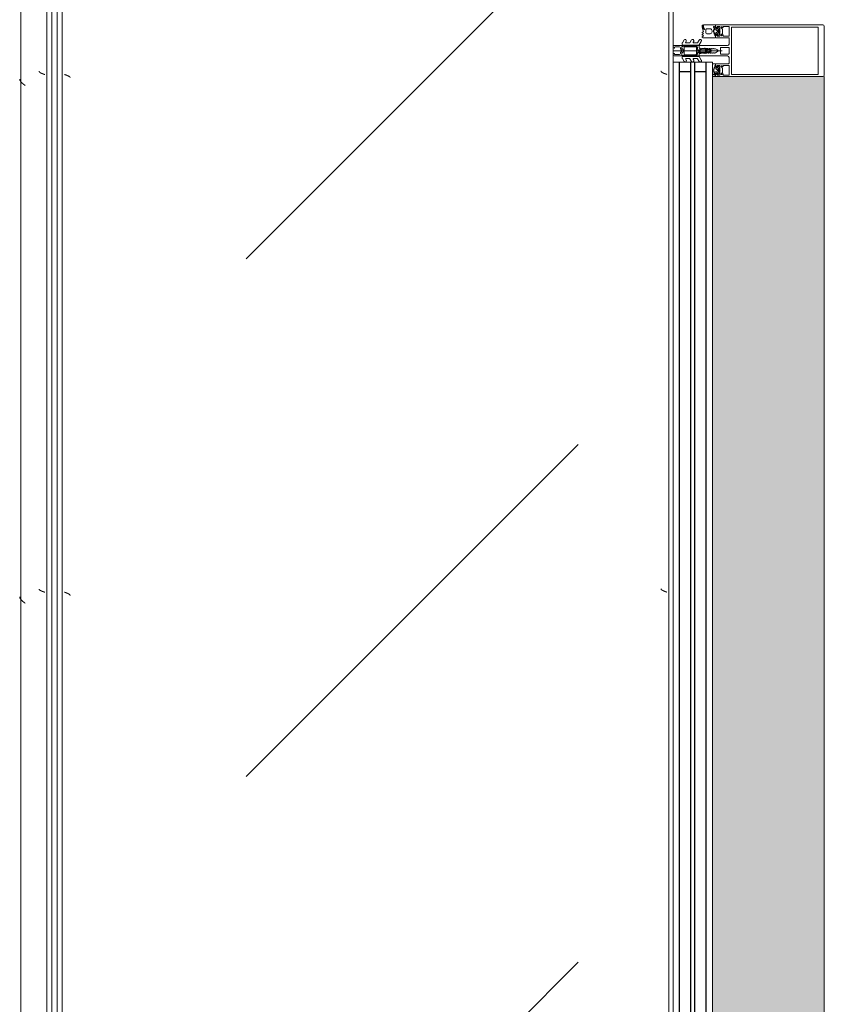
# Model space of a CAD drawing. Header units: millimetres. Extents: x -5460 to 47962, y 30005 to 103451.
# Tile 192 of 192: x 9296 to 10074, y 66485 to 67436. Entities that reach past the tile are written whole.
import ezdxf

# ---------------------------------------------------------------- set-up
doc = ezdxf.new("R2010")
doc.units = ezdxf.units.MM
for name, color, linetype, lineweight in [('A-DETL-GENF-OTLN', 7, 'Continuous', 9), ('A-GLAZ-CURT-OTLN', 7, 'Continuous', 9), ('A-GLAZ-CWMG-OTLN', 7, 'Continuous', 9), ('M-EQPM-____-OTLN', 7, 'Continuous', 9)]:
    doc.layers.add(name, color=color, linetype=linetype, lineweight=lineweight)

# ---------------------------------------------------------------- blocks, each defined once
blk = doc.blocks.new('FP_204-ВКК_01_К1_З_ЭОМ_кабель_')
at = {"layer": 'M-EQPM-____-OTLN', "color": 7, "true_color": 0xffffff}
for p, q in [((1239.1, 582.49), (1239.05, 582.49)), ((1239.15, 582.5), (1239.1, 582.49)), ((1239.19, 582.51), (1239.15, 582.5)), ((1239.24, 582.52), (1239.19, 582.51)), ((1239.29, 582.54), (1239.24, 582.52)), ((1239.34, 582.56), (1239.29, 582.54)), ((1239.38, 582.58), (1239.34, 582.56)), ((1239.43, 582.61), (1239.38, 582.58)), ((1239.48, 582.64), (1239.43, 582.61)), ((1239.53, 582.67), (1239.48, 582.64)), ((1239.57, 582.71), (1239.53, 582.67)), ((1239.62, 582.75), (1239.57, 582.71)), ((1239.67, 582.79), (1239.62, 582.75)), ((1239.72, 582.83), (1239.67, 582.79)), ((1239.76, 582.88), (1239.72, 582.83)), ((1239.81, 582.93), (1239.76, 582.88)), ((1239.86, 582.98), (1239.81, 582.93)), ((1239.91, 583.04), (1239.86, 582.98)), ((1239.95, 583.1), (1239.91, 583.04)), ((1240, 583.16), (1239.95, 583.1)), ((1240.06, 583.23), (1240.01, 583.17)), ((1240.1, 583.3), (1240.06, 583.23)), ((1240.15, 583.37), (1240.1, 583.3)), ((1240.2, 583.45), (1240.15, 583.37)), ((1240.25, 583.52), (1240.2, 583.45)), ((1240.3, 583.6), (1240.25, 583.52)), ((1240.35, 583.68), (1240.3, 583.6)), ((1240.4, 583.77), (1240.35, 583.68)), ((1240.44, 583.86), (1240.4, 583.77)), ((1240.49, 583.95), (1240.44, 583.86)), ((1240.54, 584.04), (1240.49, 583.95)), ((1240.59, 584.13), (1240.54, 584.04)), ((1240.64, 584.23), (1240.59, 584.13)), ((1240.69, 584.33), (1240.64, 584.23)), ((1240.74, 584.43), (1240.69, 584.33)), ((1240.78, 584.53), (1240.74, 584.43)), ((1240.83, 584.64), (1240.78, 584.53)), ((1240.88, 584.74), (1240.83, 584.64)), ((1240.93, 584.85), (1240.88, 584.74)), ((1240.98, 584.96), (1240.93, 584.85)), ((1241.03, 585.08), (1240.98, 584.96)), ((1241.08, 585.19), (1241.03, 585.08)), ((1241.12, 585.31), (1241.08, 585.19)), ((1241.17, 585.43), (1241.12, 585.31)), ((1241.22, 585.54), (1241.17, 585.43)), ((1241.27, 585.67), (1241.22, 585.54)), ((1241.32, 585.79), (1241.27, 585.67)), ((1241.37, 585.91), (1241.32, 585.79)), ((1241.42, 586.03), (1241.37, 585.91)), ((1241.46, 586.16), (1241.42, 586.03)), ((1241.51, 586.29), (1241.46, 586.16)), ((1241.56, 586.42), (1241.51, 586.29)), ((1241.61, 586.54), (1241.56, 586.42)), ((1241.66, 586.67), (1241.61, 586.54)), ((1241.71, 586.8), (1241.66, 586.67)), ((1241.76, 586.94), (1241.71, 586.8)), ((1241.8, 587.07), (1241.76, 586.94)), ((1241.85, 587.2), (1241.8, 587.07)), ((1241.9, 587.33), (1241.85, 587.2)), ((1241.95, 587.47), (1241.9, 587.33)), ((1242, 587.6), (1241.95, 587.47)), ((1242.05, 587.73), (1242, 587.6)), ((1242.1, 587.87), (1242.05, 587.73)), ((1242.14, 588), (1242.1, 587.87)), ((1739.1, 582.49), (1739.05, 582.49)), ((1739.15, 582.5), (1739.1, 582.49)), ((1739.19, 582.51), (1739.15, 582.5)), ((1739.24, 582.52), (1739.19, 582.51)), ((1739.29, 582.54), (1739.24, 582.52)), ((1739.34, 582.56), (1739.29, 582.54)), ((1739.38, 582.58), (1739.34, 582.56)), ((1739.43, 582.61), (1739.38, 582.58)), ((1739.48, 582.64), (1739.43, 582.61)), ((1739.53, 582.67), (1739.48, 582.64)), ((1739.57, 582.71), (1739.53, 582.67)), ((1739.62, 582.75), (1739.57, 582.71)), ((1739.67, 582.79), (1739.62, 582.75)), ((1739.72, 582.83), (1739.67, 582.79)), ((1739.76, 582.88), (1739.72, 582.83)), ((1739.81, 582.93), (1739.76, 582.88)), ((1739.86, 582.98), (1739.81, 582.93)), ((1739.91, 583.04), (1739.86, 582.98)), ((1739.95, 583.1), (1739.91, 583.04)), ((1740, 583.16), (1739.95, 583.1)), ((1740.06, 583.23), (1740.01, 583.17)), ((1740.1, 583.3), (1740.06, 583.23)), ((1740.15, 583.37), (1740.1, 583.3)), ((1740.2, 583.45), (1740.15, 583.37)), ((1740.25, 583.52), (1740.2, 583.45)), ((1740.3, 583.6), (1740.25, 583.52)), ((1740.35, 583.68), (1740.3, 583.6)), ((1740.4, 583.77), (1740.35, 583.68)), ((1740.44, 583.86), (1740.4, 583.77)), ((1740.49, 583.95), (1740.44, 583.86)), ((1740.54, 584.04), (1740.49, 583.95)), ((1740.59, 584.13), (1740.54, 584.04)), ((1740.64, 584.23), (1740.59, 584.13)), ((1740.69, 584.33), (1740.64, 584.23)), ((1740.74, 584.43), (1740.69, 584.33)), ((1740.78, 584.53), (1740.74, 584.43)), ((1740.83, 584.64), (1740.78, 584.53)), ((1740.88, 584.74), (1740.83, 584.64)), ((1740.93, 584.85), (1740.88, 584.74)), ((1740.98, 584.96), (1740.93, 584.85)), ((1741.03, 585.08), (1740.98, 584.96)), ((1741.08, 585.19), (1741.03, 585.08)), ((1741.12, 585.31), (1741.08, 585.19)), ((1741.17, 585.43), (1741.12, 585.31)), ((1741.22, 585.54), (1741.17, 585.43)), ((1741.27, 585.67), (1741.22, 585.54)), ((1741.32, 585.79), (1741.27, 585.67)), ((1741.37, 585.91), (1741.32, 585.79)), ((1741.42, 586.03), (1741.37, 585.91)), ((1741.46, 586.16), (1741.42, 586.03)), ((1741.51, 586.29), (1741.46, 586.16)), ((1741.56, 586.42), (1741.51, 586.29)), ((1741.61, 586.54), (1741.56, 586.42)), ((1741.66, 586.67), (1741.61, 586.54)), ((1741.71, 586.8), (1741.66, 586.67)), ((1741.76, 586.94), (1741.71, 586.8)), ((1741.8, 587.07), (1741.76, 586.94)), ((1741.85, 587.2), (1741.8, 587.07)), ((1741.9, 587.33), (1741.85, 587.2)), ((1741.95, 587.47), (1741.9, 587.33)), ((1742, 587.6), (1741.95, 587.47)), ((1742.05, 587.73), (1742, 587.6)), ((1742.1, 587.87), (1742.05, 587.73)), ((1742.14, 588), (1742.1, 587.87))]:
    blk.add_line(p, q, dxfattribs=at)
blk = doc.blocks.new('FP_205-ВКК_01_К1_З_ЭОМ_кабель_')
at = {"layer": 'M-EQPM-____-OTLN', "color": 7, "true_color": 0xffffff}
for p, q in [((1243.48, 9.54), (1243.43, 9.43)), ((1243.53, 9.65), (1243.48, 9.54)), ((1243.58, 9.75), (1243.53, 9.65)), ((1243.63, 9.86), (1243.58, 9.75)), ((1243.68, 9.96), (1243.63, 9.86)), ((1243.73, 10.06), (1243.68, 9.96)), ((1243.78, 10.16), (1243.73, 10.06)), ((1243.83, 10.25), (1243.78, 10.16)), ((1243.88, 10.34), (1243.83, 10.25)), ((1243.93, 10.43), (1243.88, 10.34)), ((1243.97, 10.52), (1243.93, 10.43)), ((1244.02, 10.6), (1243.97, 10.52)), ((1244.07, 10.69), (1244.02, 10.6)), ((1244.12, 10.76), (1244.07, 10.69)), ((1244.17, 10.84), (1244.12, 10.76)), ((1244.22, 10.91), (1244.17, 10.84)), ((1244.27, 10.99), (1244.22, 10.91)), ((1244.32, 11.05), (1244.27, 10.99)), ((1244.37, 11.12), (1244.32, 11.05)), ((1244.42, 11.18), (1244.37, 11.12)), ((1244.47, 11.24), (1244.42, 11.18)), ((1244.51, 11.3), (1244.47, 11.24)), ((1244.56, 11.35), (1244.51, 11.3)), ((1244.61, 11.4), (1244.56, 11.35)), ((1244.66, 11.45), (1244.61, 11.4)), ((1244.71, 11.49), (1244.66, 11.45)), ((1244.76, 11.53), (1244.71, 11.49)), ((1244.81, 11.57), (1244.76, 11.53)), ((1244.86, 11.61), (1244.81, 11.57)), ((1244.91, 11.64), (1244.86, 11.61)), ((1244.96, 11.66), (1244.91, 11.64)), ((1245.01, 11.69), (1244.96, 11.66)), ((1245.05, 11.71), (1245.01, 11.69)), ((1245.1, 11.73), (1245.05, 11.71)), ((1245.15, 11.74), (1245.1, 11.73)), ((1245.2, 11.76), (1245.15, 11.74)), ((1245.25, 11.76), (1245.2, 11.76)), ((1245.3, 11.77), (1245.25, 11.76)), ((1743.48, 9.54), (1743.43, 9.43)), ((1743.53, 9.65), (1743.48, 9.54)), ((1743.58, 9.75), (1743.53, 9.65)), ((1743.63, 9.86), (1743.58, 9.75)), ((1743.68, 9.96), (1743.63, 9.86)), ((1743.73, 10.06), (1743.68, 9.96)), ((1743.78, 10.16), (1743.73, 10.06)), ((1743.83, 10.25), (1743.78, 10.16)), ((1743.88, 10.34), (1743.83, 10.25)), ((1743.93, 10.43), (1743.88, 10.34)), ((1743.97, 10.52), (1743.93, 10.43)), ((1744.02, 10.6), (1743.97, 10.52)), ((1744.07, 10.69), (1744.02, 10.6)), ((1744.12, 10.76), (1744.07, 10.69)), ((1744.17, 10.84), (1744.12, 10.76)), ((1744.22, 10.91), (1744.17, 10.84)), ((1744.27, 10.99), (1744.22, 10.91)), ((1744.32, 11.05), (1744.27, 10.99)), ((1744.37, 11.12), (1744.32, 11.05)), ((1744.42, 11.18), (1744.37, 11.12)), ((1744.47, 11.24), (1744.42, 11.18)), ((1744.51, 11.3), (1744.47, 11.24)), ((1744.56, 11.35), (1744.51, 11.3)), ((1744.61, 11.4), (1744.56, 11.35)), ((1744.66, 11.45), (1744.61, 11.4)), ((1744.71, 11.49), (1744.66, 11.45)), ((1744.76, 11.53), (1744.71, 11.49)), ((1744.81, 11.57), (1744.76, 11.53)), ((1744.86, 11.61), (1744.81, 11.57)), ((1744.91, 11.64), (1744.86, 11.61)), ((1744.96, 11.66), (1744.91, 11.64)), ((1745.01, 11.69), (1744.96, 11.66)), ((1745.05, 11.71), (1745.01, 11.69)), ((1745.1, 11.73), (1745.05, 11.71)), ((1745.15, 11.74), (1745.1, 11.73)), ((1745.2, 11.76), (1745.15, 11.74)), ((1745.25, 11.76), (1745.2, 11.76)), ((1745.3, 11.77), (1745.25, 11.76)), ((1242.26, 6.39), (1242.21, 6.26)), ((1242.31, 6.53), (1242.26, 6.39)), ((1242.35, 6.66), (1242.31, 6.53)), ((1242.4, 6.8), (1242.35, 6.66)), ((1242.45, 6.93), (1242.4, 6.8)), ((1242.5, 7.07), (1242.45, 6.93)), ((1242.55, 7.2), (1242.5, 7.07)), ((1242.6, 7.33), (1242.55, 7.2)), ((1242.65, 7.46), (1242.6, 7.33)), ((1242.7, 7.6), (1242.65, 7.46)), ((1242.75, 7.73), (1242.7, 7.6)), ((1242.8, 7.86), (1242.75, 7.73)), ((1242.85, 7.99), (1242.8, 7.86)), ((1242.89, 8.11), (1242.85, 7.99)), ((1242.94, 8.24), (1242.89, 8.11)), ((1242.99, 8.37), (1242.94, 8.24)), ((1243.04, 8.49), (1242.99, 8.37)), ((1243.09, 8.61), (1243.04, 8.49)), ((1243.14, 8.74), (1243.09, 8.61)), ((1243.19, 8.86), (1243.14, 8.74)), ((1243.24, 8.97), (1243.19, 8.86)), ((1243.29, 9.09), (1243.24, 8.97)), ((1243.34, 9.21), (1243.29, 9.09)), ((1243.39, 9.32), (1243.34, 9.21)), ((1243.43, 9.43), (1243.39, 9.32)), ((1742.26, 6.39), (1742.21, 6.26)), ((1742.31, 6.53), (1742.26, 6.39)), ((1742.35, 6.66), (1742.31, 6.53)), ((1742.4, 6.8), (1742.35, 6.66)), ((1742.45, 6.93), (1742.4, 6.8)), ((1742.5, 7.07), (1742.45, 6.93)), ((1742.55, 7.2), (1742.5, 7.07)), ((1742.6, 7.33), (1742.55, 7.2)), ((1742.65, 7.46), (1742.6, 7.33)), ((1742.7, 7.6), (1742.65, 7.46)), ((1742.75, 7.73), (1742.7, 7.6)), ((1742.8, 7.86), (1742.75, 7.73)), ((1742.85, 7.99), (1742.8, 7.86)), ((1742.89, 8.11), (1742.85, 7.99)), ((1742.94, 8.24), (1742.89, 8.11)), ((1742.99, 8.37), (1742.94, 8.24)), ((1743.04, 8.49), (1742.99, 8.37)), ((1743.09, 8.61), (1743.04, 8.49)), ((1743.14, 8.74), (1743.09, 8.61)), ((1743.19, 8.86), (1743.14, 8.74)), ((1743.24, 8.97), (1743.19, 8.86)), ((1743.29, 9.09), (1743.24, 8.97)), ((1743.34, 9.21), (1743.29, 9.09)), ((1743.39, 9.32), (1743.34, 9.21)), ((1743.43, 9.43), (1743.39, 9.32))]:
    blk.add_line(p, q, dxfattribs=at)
blk = doc.blocks.new('ПР_Низ пояс - Тип 1-V203-ВКК_01_К1_З_ЭОМ_кабель_')
at = {"layer": 'M-EQPM-____-OTLN', "true_color": 0xffffff}
h = blk.add_hatch(dxfattribs=at)
h.set_pattern_fill('FP_75', style=0, pattern_type=2)
h.set_pattern_definition([(135, (-64260, 6950), (-1000, 1e-13), [50, -1364.214]), (135, (-63760, 6950), (-1000, 1e-13), [50, -1364.214]), (135, (-63760, 7450), (-1000, 1e-13), [50, -1364.214]), (135, (-64474.64, 7664.64), (-1000, 1e-13), [403.55, -1010.664]), (135, (-63974.64, 7664.64), (-1000, 1e-13), [403.55, -1010.664]), (135, (-64474.64, 7164.64), (-1000, 1e-13), [403.55, -1010.664]), (135, (-63974.64, 7164.64), (-1000, 1e-13), [453.55, -960.664])])
h.paths.add_polyline_path([(800, 6.26), (2400, 6.26), (2400, 588), (800, 588), (800, 381.78)])
at = {"layer": 'M-EQPM-____-OTLN', "color": 253, "true_color": 0xaaaaaa}
for p, q in [((800, 595), (2400, 595)), ((800, 590), (2400, 590)), ((800, 4.26), (2400, 4.26)), ((800, 0), (2400, 0))]:
    blk.add_line(p, q, dxfattribs=at)
for name in ['FP_204-ВКК_01_К1_З_ЭОМ_кабель_', 'FP_205-ВКК_01_К1_З_ЭОМ_кабель_']:
    blk.add_blockref(name, (0, 0), dxfattribs=at)
blk = doc.blocks.new('FP_207-ВКК_01_К1_З_ЭОМ_кабель_')
at = {"layer": 'M-EQPM-____-OTLN', "color": 7, "true_color": 0xffffff}
for p, q in [((442.63, 608.6), (442.58, 608.47)), ((442.68, 608.73), (442.63, 608.6)), ((442.73, 608.86), (442.68, 608.73)), ((442.78, 608.98), (442.73, 608.86)), ((442.83, 609.11), (442.78, 608.98)), ((442.88, 609.23), (442.83, 609.11)), ((442.93, 609.36), (442.88, 609.23)), ((442.98, 609.48), (442.93, 609.36)), ((443.02, 609.6), (442.98, 609.48)), ((443.07, 609.72), (443.02, 609.6)), ((443.12, 609.83), (443.07, 609.72)), ((443.17, 609.95), (443.12, 609.83)), ((443.22, 610.06), (443.17, 609.95)), ((443.27, 610.18), (443.22, 610.06)), ((443.32, 610.28), (443.27, 610.18)), ((443.37, 610.39), (443.32, 610.28)), ((443.42, 610.5), (443.37, 610.39)), ((443.47, 610.6), (443.42, 610.5)), ((443.52, 610.7), (443.47, 610.6)), ((443.56, 610.8), (443.52, 610.7)), ((443.61, 610.9), (443.56, 610.8)), ((443.66, 610.99), (443.61, 610.9)), ((443.71, 611.09), (443.66, 610.99)), ((443.76, 611.18), (443.71, 611.09)), ((443.81, 611.26), (443.76, 611.18)), ((443.86, 611.35), (443.81, 611.26)), ((443.91, 611.43), (443.86, 611.35)), ((443.96, 611.51), (443.91, 611.43)), ((444.01, 611.58), (443.96, 611.51)), ((444.06, 611.66), (444.01, 611.58)), ((444.1, 611.73), (444.06, 611.66)), ((444.15, 611.8), (444.1, 611.73)), ((444.2, 611.86), (444.15, 611.8)), ((444.25, 611.93), (444.2, 611.86)), ((444.3, 611.98), (444.25, 611.93)), ((444.35, 612.04), (444.3, 611.98)), ((444.4, 612.09), (444.35, 612.04)), ((444.45, 612.14), (444.4, 612.09)), ((444.5, 612.19), (444.45, 612.14)), ((444.55, 612.24), (444.5, 612.19)), ((444.6, 612.28), (444.55, 612.24)), ((444.64, 612.31), (444.6, 612.28)), ((444.69, 612.35), (444.64, 612.31)), ((444.74, 612.38), (444.69, 612.35)), ((444.79, 612.41), (444.74, 612.38)), ((444.84, 612.43), (444.79, 612.41)), ((444.89, 612.45), (444.84, 612.43)), ((444.94, 612.47), (444.89, 612.45)), ((444.99, 612.49), (444.94, 612.47)), ((445.04, 612.5), (444.99, 612.49)), ((445.09, 612.51), (445.04, 612.5)), ((445.14, 612.51), (445.09, 612.51)), ((942.63, 608.6), (942.58, 608.47)), ((942.68, 608.73), (942.63, 608.6)), ((942.73, 608.86), (942.68, 608.73)), ((942.78, 608.98), (942.73, 608.86)), ((942.83, 609.11), (942.78, 608.98)), ((942.88, 609.23), (942.83, 609.11)), ((942.93, 609.36), (942.88, 609.23)), ((942.98, 609.48), (942.93, 609.36)), ((943.02, 609.6), (942.98, 609.48)), ((943.07, 609.72), (943.02, 609.6)), ((943.12, 609.83), (943.07, 609.72)), ((943.17, 609.95), (943.12, 609.83)), ((943.22, 610.06), (943.17, 609.95)), ((943.27, 610.18), (943.22, 610.06)), ((943.32, 610.28), (943.27, 610.18)), ((943.37, 610.39), (943.32, 610.28)), ((943.42, 610.5), (943.37, 610.39)), ((943.47, 610.6), (943.42, 610.5)), ((943.52, 610.7), (943.47, 610.6)), ((943.56, 610.8), (943.52, 610.7)), ((943.61, 610.9), (943.56, 610.8)), ((943.66, 610.99), (943.61, 610.9)), ((943.71, 611.09), (943.66, 610.99)), ((943.76, 611.18), (943.71, 611.09)), ((943.81, 611.26), (943.76, 611.18)), ((943.86, 611.35), (943.81, 611.26)), ((943.91, 611.43), (943.86, 611.35)), ((943.96, 611.51), (943.91, 611.43)), ((944.01, 611.58), (943.96, 611.51)), ((944.06, 611.66), (944.01, 611.58)), ((944.1, 611.73), (944.06, 611.66)), ((944.15, 611.8), (944.1, 611.73)), ((944.2, 611.86), (944.15, 611.8)), ((944.25, 611.93), (944.2, 611.86)), ((944.3, 611.98), (944.25, 611.93)), ((944.35, 612.04), (944.3, 611.98)), ((944.4, 612.09), (944.35, 612.04)), ((944.45, 612.14), (944.4, 612.09)), ((944.5, 612.19), (944.45, 612.14)), ((944.55, 612.24), (944.5, 612.19)), ((944.6, 612.28), (944.55, 612.24)), ((944.64, 612.31), (944.6, 612.28)), ((944.69, 612.35), (944.64, 612.31)), ((944.74, 612.38), (944.69, 612.35)), ((944.79, 612.41), (944.74, 612.38)), ((944.84, 612.43), (944.79, 612.41)), ((944.89, 612.45), (944.84, 612.43)), ((944.94, 612.47), (944.89, 612.45)), ((944.99, 612.49), (944.94, 612.47)), ((945.04, 612.5), (944.99, 612.49)), ((945.09, 612.51), (945.04, 612.5)), ((945.14, 612.51), (945.09, 612.51)), ((442.09, 607.14), (442.04, 607)), ((442.14, 607.27), (442.09, 607.14)), ((442.19, 607.41), (442.14, 607.27)), ((442.24, 607.54), (442.19, 607.41)), ((442.29, 607.67), (442.24, 607.54)), ((442.34, 607.81), (442.29, 607.67)), ((442.39, 607.94), (442.34, 607.81)), ((442.44, 608.08), (442.39, 607.94)), ((442.48, 608.21), (442.44, 608.08)), ((442.53, 608.34), (442.48, 608.21)), ((442.58, 608.47), (442.53, 608.34)), ((942.09, 607.14), (942.04, 607)), ((942.14, 607.27), (942.09, 607.14)), ((942.19, 607.41), (942.14, 607.27)), ((942.24, 607.54), (942.19, 607.41)), ((942.29, 607.67), (942.24, 607.54)), ((942.34, 607.81), (942.29, 607.67)), ((942.39, 607.94), (942.34, 607.81)), ((942.44, 608.08), (942.39, 607.94)), ((942.48, 608.21), (942.44, 608.08)), ((942.53, 608.34), (942.48, 608.21)), ((942.58, 608.47), (942.53, 608.34))]:
    blk.add_line(p, q, dxfattribs=at)
blk = doc.blocks.new('FP_208-ВКК_01_К1_З_ЭОМ_кабель_')
at = {"layer": 'M-EQPM-____-OTLN', "color": 7, "true_color": 0xffffff}
for p, q in [((432.78, 627.61), (432.68, 627.49)), ((432.88, 627.73), (432.78, 627.61)), ((432.98, 627.85), (432.88, 627.73)), ((433.07, 627.96), (432.98, 627.85)), ((433.17, 628.08), (433.07, 627.96)), ((433.27, 628.19), (433.17, 628.08)), ((433.37, 628.31), (433.27, 628.19)), ((433.46, 628.42), (433.37, 628.31)), ((433.56, 628.53), (433.46, 628.42)), ((433.66, 628.64), (433.56, 628.53)), ((433.76, 628.75), (433.66, 628.64)), ((433.85, 628.85), (433.76, 628.75)), ((433.95, 628.95), (433.85, 628.85)), ((434.05, 629.06), (433.95, 628.95)), ((434.15, 629.16), (434.05, 629.06)), ((434.24, 629.26), (434.15, 629.16)), ((434.34, 629.35), (434.24, 629.26)), ((434.44, 629.45), (434.34, 629.35)), ((434.53, 629.54), (434.44, 629.45)), ((434.63, 629.63), (434.53, 629.54)), ((434.73, 629.72), (434.63, 629.63)), ((434.83, 629.81), (434.73, 629.72)), ((434.92, 629.89), (434.83, 629.81)), ((435.02, 629.97), (434.92, 629.89)), ((435.12, 630.05), (435.02, 629.97)), ((435.22, 630.13), (435.12, 630.05)), ((435.31, 630.2), (435.22, 630.13)), ((435.41, 630.27), (435.31, 630.2)), ((435.51, 630.34), (435.41, 630.27)), ((435.61, 630.41), (435.51, 630.34)), ((435.7, 630.47), (435.61, 630.41)), ((435.8, 630.54), (435.7, 630.47)), ((435.9, 630.59), (435.8, 630.54)), ((436, 630.65), (435.9, 630.59)), ((436.09, 630.7), (436, 630.65)), ((436.19, 630.75), (436.09, 630.7)), ((436.29, 630.8), (436.19, 630.75)), ((436.38, 630.85), (436.29, 630.8)), ((436.48, 630.89), (436.38, 630.85)), ((436.58, 630.93), (436.48, 630.89)), ((436.68, 630.96), (436.58, 630.93)), ((436.77, 631), (436.68, 630.96)), ((436.87, 631.03), (436.77, 631)), ((436.97, 631.06), (436.87, 631.03)), ((437.07, 631.08), (436.97, 631.06)), ((437.16, 631.1), (437.07, 631.08)), ((437.26, 631.12), (437.16, 631.1)), ((437.36, 631.14), (437.26, 631.12)), ((437.46, 631.15), (437.36, 631.14)), ((437.55, 631.16), (437.46, 631.15)), ((437.65, 631.16), (437.55, 631.16)), ((932.78, 627.61), (932.68, 627.49)), ((932.88, 627.73), (932.78, 627.61)), ((932.98, 627.85), (932.88, 627.73)), ((933.07, 627.96), (932.98, 627.85)), ((933.17, 628.08), (933.07, 627.96)), ((933.27, 628.19), (933.17, 628.08)), ((933.37, 628.31), (933.27, 628.19)), ((933.46, 628.42), (933.37, 628.31)), ((933.56, 628.53), (933.46, 628.42)), ((933.66, 628.64), (933.56, 628.53)), ((933.76, 628.75), (933.66, 628.64)), ((933.85, 628.85), (933.76, 628.75)), ((933.95, 628.95), (933.85, 628.85)), ((934.05, 629.06), (933.95, 628.95)), ((934.15, 629.16), (934.05, 629.06)), ((934.24, 629.26), (934.15, 629.16)), ((934.34, 629.35), (934.24, 629.26)), ((934.44, 629.45), (934.34, 629.35)), ((934.53, 629.54), (934.44, 629.45)), ((934.63, 629.63), (934.53, 629.54)), ((934.73, 629.72), (934.63, 629.63)), ((934.83, 629.81), (934.73, 629.72)), ((934.92, 629.89), (934.83, 629.81)), ((935.02, 629.97), (934.92, 629.89)), ((935.12, 630.05), (935.02, 629.97)), ((935.22, 630.13), (935.12, 630.05)), ((935.31, 630.2), (935.22, 630.13)), ((935.41, 630.27), (935.31, 630.2)), ((935.51, 630.34), (935.41, 630.27)), ((935.61, 630.41), (935.51, 630.34)), ((935.7, 630.47), (935.61, 630.41)), ((935.8, 630.54), (935.7, 630.47)), ((935.9, 630.59), (935.8, 630.54)), ((936, 630.65), (935.9, 630.59)), ((936.09, 630.7), (936, 630.65)), ((936.19, 630.75), (936.09, 630.7)), ((936.29, 630.8), (936.19, 630.75)), ((936.38, 630.85), (936.29, 630.8)), ((936.48, 630.89), (936.38, 630.85)), ((936.58, 630.93), (936.48, 630.89)), ((936.68, 630.96), (936.58, 630.93)), ((936.77, 631), (936.68, 630.96)), ((936.87, 631.03), (936.77, 631)), ((936.97, 631.06), (936.87, 631.03)), ((937.07, 631.08), (936.97, 631.06)), ((937.16, 631.1), (937.07, 631.08)), ((937.26, 631.12), (937.16, 631.1)), ((937.36, 631.14), (937.26, 631.12)), ((937.46, 631.15), (937.36, 631.14)), ((937.55, 631.16), (937.46, 631.15)), ((937.65, 631.16), (937.55, 631.16)), ((431.61, 626.13), (431.52, 626)), ((431.71, 626.25), (431.61, 626.13)), ((431.81, 626.38), (431.71, 626.25)), ((431.91, 626.5), (431.81, 626.38)), ((432, 626.63), (431.91, 626.5)), ((432.1, 626.75), (432, 626.63)), ((432.2, 626.88), (432.1, 626.75)), ((432.3, 627), (432.2, 626.88)), ((432.39, 627.13), (432.3, 627)), ((432.49, 627.25), (432.39, 627.13)), ((432.59, 627.37), (432.49, 627.25)), ((432.68, 627.49), (432.59, 627.37)), ((931.61, 626.13), (931.52, 626)), ((931.71, 626.25), (931.61, 626.13)), ((931.81, 626.38), (931.71, 626.25)), ((931.91, 626.5), (931.81, 626.38)), ((932, 626.63), (931.91, 626.5)), ((932.1, 626.75), (932, 626.63)), ((932.2, 626.88), (932.1, 626.75)), ((932.3, 627), (932.2, 626.88)), ((932.39, 627.13), (932.3, 627)), ((932.49, 627.25), (932.39, 627.13)), ((932.59, 627.37), (932.49, 627.25)), ((932.68, 627.49), (932.59, 627.37))]:
    blk.add_line(p, q, dxfattribs=at)
blk = doc.blocks.new('ПР_Перед пояса - Тип 1-V206-ВКК_01_К1_З_ЭОМ_кабель_')
at = {"layer": 'M-EQPM-____-OTLN', "color": 253, "true_color": 0xaaaaaa}
for p, q in [((0, 630), (1600, 630)), ((0, 605), (1600, 605)), ((0, 600), (1600, 600))]:
    blk.add_line(p, q, dxfattribs=at)
for name in ['FP_208-ВКК_01_К1_З_ЭОМ_кабель_', 'FP_207-ВКК_01_К1_З_ЭОМ_кабель_']:
    blk.add_blockref(name, (0, 0), dxfattribs=at)
blk = doc.blocks.new('АРФ_Витраж_Остекление - SI_38mm_TripGlz_1 этаж-6916327-ВКК_01_К1_З_ЭОМ_кабель_')
at = {"layer": 'A-GLAZ-CURT-OTLN', "color": 253, "true_color": 0xaaaaaa}
for p, q in [((954, -38), (954, 0)), ((-954, -38), (954, -38))]:
    blk.add_line(p, q, dxfattribs=at)
at = {"layer": 'A-GLAZ-CURT-OTLN', "color": 253, "lineweight": 25, "true_color": 0xaaaaaa}
for p, q in [((-954, -6), (954, -6)), ((945, -6), (945, -17)), ((-954, -17), (954, -17)), ((-954, -21), (954, -21)), ((945, -21), (945, -32)), ((-954, -32), (954, -32))]:
    blk.add_line(p, q, dxfattribs=at)
blk = doc.blocks.new('Rectangular Mullion - FWS-50-HI_Mull_CovCap-20mm_Mull-105mm-3567254-ВКК_01_К1_З_ЭОМ_кабель_')
at = {"layer": 'A-GLAZ-CWMG-OTLN', "true_color": 0xeaeaea}
blk.add_hatch(color=254, dxfattribs=at).paths.add_polyline_path([(8006.3, 71020), (8096, 71020), (8096, 72900), (7988, 72900), (7988, 71020)])
at = {"layer": 'A-GLAZ-CWMG-OTLN', "color": 253, "true_color": 0xaaaaaa}
blk.add_line((8096, 71020), (8096, 72900), dxfattribs=at)
blk = doc.blocks.new('Rectangular Mullion - HI_CovCap-20mm_Mull-105mm-1992716-ВКК_01_К1_З_ЭОМ_кабель_')
at = {"layer": 'A-DETL-GENF-OTLN', "color": 253, "true_color": 0xaaaaaa}
for p, q in [((-25, 144.5), (-25, 130.68)), ((23.5, 146), (-23.5, 146)), ((25, 130.68), (25, 144.5)), ((-25, 136), (-25, 59.4)), ((-22.9, 135.44), (-22.9, 59.4)), ((22.9, 136), (22.9, 59.4)), ((25, 136), (25, 59.4)), ((-20.47, 47.7), (-17.13, 47.7)), ((-12.6, 53.5), (-12.6, 41.4)), ((-5, 25.5), (-5, 52.5)), ((-3.2, 46.1), (-3.2, 53.5)), ((-2.7, 54), (2.7, 54)), ((3.2, 53.5), (3.2, 46.1)), ((5, 52.5), (5, 25.5)), ((12.6, 41.4), (12.6, 53.5)), ((17.13, 47.7), (20.47, 47.7)), ((-22.3, 40.8), (-22.9, 40.8)), ((-22.9, 40.2), (-21.62, 40.2)), ((-21.76, 44.51), (-22.58, 43.54)), ((-22.27, 39.59), (-22.55, 39.1)), ((-22.24, 46.35), (-21.18, 47.41)), ((-21.2, 42.9), (-21.2, 41.7)), ((-21.07, 39.62), (-21.08, 39.77)), ((-19.5, 43.4), (-20.7, 43.4)), ((-20.7, 41.2), (-20.42, 41.2)), ((-20.48, 39.51), (-20.66, 39.4)), ((-20.16, 41.35), (-19.24, 42.95)), ((-19.97, 39.2), (-20.02, 39.33)), ((-17.65, 44), (-19.95, 44)), ((-19.33, 39.22), (-19.48, 39.08)), ((-18.77, 39.04), (-18.85, 39.17)), ((-18.36, 42.95), (-17.44, 41.35)), ((-18.16, 39.23), (-18.26, 39.06)), ((-16.9, 43.4), (-18.1, 43.4)), ((-17.56, 39.21), (-17.67, 39.31)), ((-17.18, 41.2), (-16.9, 41.2)), ((-17.02, 39.56), (-17.07, 39.36)), ((-16.46, 39.68), (-16.59, 39.75)), ((-16.42, 47.41), (-15.36, 46.35)), ((-16.4, 41.7), (-16.4, 42.9)), ((-15.02, 43.54), (-15.84, 44.51)), ((-14.64, 40.8), (-15.29, 40.8)), ((2.7, 45.6), (-2.7, 45.6)), ((0, 47.27), (0, 0)), ((14.64, 40.8), (15.29, 40.8)), ((15.02, 43.54), (15.84, 44.51)), ((15.36, 46.35), (16.42, 47.41)), ((16.4, 41.7), (16.4, 42.9)), ((16.46, 39.68), (16.59, 39.75)), ((16.9, 43.4), (18.1, 43.4)), ((17.18, 41.2), (16.9, 41.2)), ((17.02, 39.56), (17.07, 39.36)), ((18.36, 42.95), (17.44, 41.35)), ((17.56, 39.21), (17.67, 39.31)), ((17.65, 44), (19.95, 44)), ((18.16, 39.23), (18.26, 39.06)), ((18.77, 39.04), (18.85, 39.17)), ((20.16, 41.35), (19.24, 42.95)), ((19.33, 39.22), (19.48, 39.08)), ((19.5, 43.4), (20.7, 43.4)), ((19.97, 39.2), (20.02, 39.33)), ((20.7, 41.2), (20.42, 41.2)), ((20.48, 39.51), (20.66, 39.4)), ((21.07, 39.62), (21.08, 39.77)), ((21.18, 47.41), (22.24, 46.35)), ((21.2, 42.9), (21.2, 41.7)), ((22.9, 40.2), (21.62, 40.2)), ((21.76, 44.51), (22.58, 43.54)), ((22.27, 39.59), (22.55, 39.1)), ((22.3, 40.8), (22.9, 40.8)), ((-2.24, 31), (-2.45, 30.87)), ((-2.45, 30.53), (-2.25, 30.41)), ((-1.89, 34.49), (-2.1, 32.75)), ((-0.87, 36.5), (-1.7, 35.06)), ((-1.33, 33.68), (-1.33, 33.78)), ((-1.25, 31.1), (0.74, 31.1)), ((-1.12, 34.47), (-0.43, 35.65)), ((-0.6, 32.5), (-0.6, 32.42)), ((0.84, 33), (-0.1, 33)), ((0.43, 35.65), (1.12, 34.47)), ((0.6, 32.3), (0.93, 32.3)), ((1.02, 31.78), (0.74, 32.06)), ((1.7, 35.06), (0.87, 36.5)), ((1.33, 33.78), (1.33, 33.68)), ((2.1, 32.75), (1.89, 34.49)), ((2.45, 30.87), (2.24, 31)), ((2.25, 30.41), (2.45, 30.53)), ((14.04, 28.99), (13.55, 28.15)), ((15.24, 28.15), (14.75, 28.99)), ((16.25, 28.99), (15.76, 28.15)), ((16.4, 35.6), (16.4, 32.6)), ((17.44, 28.15), (16.96, 28.99)), ((17.4, 31.6), (20.2, 31.6)), ((18.43, 28.95), (17.96, 28.15)), ((19.2, 37.6), (18.4, 37.6)), ((23.1, 29.29), (20.89, 30.27)), ((21.2, 32.6), (21.2, 35.6)), ((24.8, 29.2), (23.51, 29.2)), ((23.55, 28.9), (24.16, 28.9)), ((-7.75, 23.52), (-10.33, 25.01)), ((-9.07, 27.17), (-5.65, 25.19)), ((-9.07, 19.88), (-8.25, 19.41)), ((-7.5, 19.84), (-7.5, 23.08)), ((-5.4, 9.3), (-5.4, 24.76)), ((-3.5, 25), (-4.5, 25)), ((-3.9, 22), (-3.9, 11)), ((-3.4, 22.5), (3.4, 22.5)), ((-3.3, 23.5), (-1.9, 23.5)), ((-1.7, 23.7), (-1.7, 24.9)), ((-1.4, 24.49), (-1.4, 23.99)), ((-1.1, 23.82), (-0.5, 24.17)), ((0.3, 26.2), (-1.09, 26.2)), ((0.43, 25), (0.2, 25)), ((0.34, 25.28), (0.58, 25.52)), ((0.5, 24.17), (1.42, 23.63)), ((1.92, 23.5), (3.3, 23.5)), ((4.5, 25), (3.5, 25)), ((3.9, 11), (3.9, 22)), ((4.3, 22.5), (4.3, 9.4)), ((5.4, 24.76), (5.4, 9.3)), ((5.65, 25.19), (9.07, 27.17)), ((7.5, 23.08), (7.5, 19.84)), ((10.33, 25.01), (7.75, 23.52)), ((8.25, 19.41), (9.07, 19.88)), ((24.56, 28), (23.89, 28)), ((24.76, 28.3), (24.76, 28.2)), ((-7.75, 16.23), (-10.41, 17.77)), ((-7.62, 8.87), (-10.41, 10.48)), ((-9.07, 12.6), (-8.25, 12.12)), ((-7.5, 12.55), (-7.5, 15.8)), ((3.4, 10.5), (-3.4, 10.5)), ((7.5, 15.8), (7.5, 12.55)), ((10.41, 10.48), (7.62, 8.87)), ((10.41, 17.77), (7.75, 16.23)), ((8.25, 12.12), (9.07, 12.6)), ((-5.9, 8.8), (-7.37, 8.8)), ((-5, 1), (-5, 6.7)), ((-2.71, 8.4), (-4.02, 8.4)), ((-3.7, 1.7), (-3.7, 6)), ((-2.7, 7), (-2.13, 7)), ((-1.7, 9), (-2, 8.69)), ((-1.42, 7.29), (-0.71, 8.01)), ((0.71, 8.01), (1.42, 7.29)), ((2, 8.69), (1.7, 9)), ((2.13, 7), (2.7, 7)), ((3.3, 8.4), (2.71, 8.4)), ((3.7, 6), (3.7, 1.7)), ((7.37, 8.8), (5.9, 8.8))]:
    blk.add_line(p, q, dxfattribs=at)
at = {"layer": 'A-DETL-GENF-OTLN', "color": 253, "true_color": 0xaaaaaa, "flags": 128}
for points in [[(22.9, 130.68), (22.9, 140.2), (-22.9, 140.2), (-22.9, 130.68)], [(-19.05, 45.1), (-23.5, 45.1), (-23.5, 42.4), (-22.3, 42.4), (-22.3, 41.8), (-23.1, 41), (-25, 41), (-25, 57.79), (-25, 61)], [(22.9, 61), (22.9, 57.79), (22.9, 56.3), (11.2, 56.3), (-11.2, 56.3), (-22.9, 56.3), (-22.9, 57.79), (-22.9, 61)], [(25, 61), (25, 57.79), (25, 41), (23.1, 41), (22.3, 41.8), (22.3, 42.4), (23.5, 42.4), (23.5, 45.1), (19.05, 45.1)], [(-19.05, 54), (-23.5, 54), (-23.5, 48.3), (-22.3, 48.3), (-22.3, 47.7), (-22.95, 47.05)], [(-14.65, 47.05), (-15.3, 47.7), (-15.3, 48.3), (-14.1, 48.3), (-14.1, 54), (-18.55, 54)], [(-6.5, 54), (-11.2, 54), (-12.1, 54)], [(12.1, 54), (11.2, 54), (6.5, 54)], [(18.55, 54), (14.1, 54), (14.1, 48.3), (15.3, 48.3), (15.3, 47.7), (14.65, 47.05)], [(22.95, 47.05), (22.3, 47.7), (22.3, 48.3), (23.5, 48.3), (23.5, 54), (19.05, 54)], [(-23.5, 40.8), (-25, 40.8), (-25, 38)], [(-22.5, 43.09), (-22, 42.8), (-22, 42.67)], [(-13.1, 40.9), (-14.4, 40.9), (-15.3, 41.8), (-15.3, 42.4), (-14.1, 42.4), (-14.1, 45.1), (-18.55, 45.1)], [(-16.05, 40.2), (-14.75, 40.1), (-16.02, 40.1), (-16.02, 39.94)], [(-15.6, 42.67), (-15.6, 42.8), (-15.1, 43.09)], [(-12.6, 38), (-12.6, 40.8), (-13.95, 40.8)], [(-0.87, 42.8), (-2, 40.84), (-2, 39.84), (-2.5, 39.55), (-2, 39.26), (-2, 38.04), (-2.5, 37.75), (-2, 37.46), (-2, 36.24), (-2.5, 35.95), (-2, 35.66), (-2, 34.44), (-2.5, 34.15), (-2, 33.86), (-2, 32.64), (-2.5, 32.35), (-2, 32.06), (-2, 30.84), (-2.5, 30.55), (-2, 30.26), (-2, 29.04), (-2.5, 28.75), (-2, 28.46), (-2, 27.24), (-2.5, 26.95), (-2.5, 26)], [(2.5, 26), (2, 26.29), (2, 27.51), (2.5, 27.8), (2, 28.09), (2, 29.31), (2.5, 29.6), (2, 29.89), (2, 31.11), (2.5, 31.4), (2, 31.69), (2, 32.91), (2.5, 33.2), (2, 33.49), (2, 34.71), (2.5, 35), (2, 35.29), (2, 36.51), (2.5, 36.8), (2, 37.09), (2, 38.31), (2.5, 38.6), (2, 38.89), (2, 40.84), (0.87, 42.8)], [(13.03, 28.15), (12.6, 28.9), (12.6, 40.8), (13.95, 40.8)], [(18.55, 45.1), (14.1, 45.1), (14.1, 42.4), (15.3, 42.4), (15.3, 41.8), (14.4, 40.9), (13.1, 40.9)], [(16.05, 40.2), (14.75, 40.1), (16.02, 40.1), (16.02, 39.94)], [(15.6, 42.67), (15.6, 42.8), (15.1, 43.09)], [(22.5, 43.09), (22, 42.8), (22, 42.67)], [(23.5, 40.8), (25, 40.8), (25, 29.4)], [(-0.35, 31.99), (0.1, 31.73), (-1.23, 31.6)], [(0.4, 31.8), (0.4, 31.9), (0.4, 32.1)], [(-3.41, 25), (-5, 25), (-5, 9.1)], [(-4.51, 8.95), (-4.3, 11), (-4.3, 22.5)], [(-1.55, 25.25), (-1.17, 25.64), (-0.2, 25.7), (-0.42, 25.6), (-1.25, 24.85)], [(-0.1, 25.3), (-0.1, 25.4), (0, 25.42)], [(5, 1), (5, 25), (3.41, 25)], [(-2.65, 1), (-2.65, 1.4), (-3.4, 1.4)], [(3.4, 1.4), (2.65, 1.4), (2.65, 1)]]:
    blk.add_lwpolyline(points, dxfattribs=at)
blk.add_lwpolyline([(0, 37), (0, 35.9)], close=True, dxfattribs=at)
at = {"layer": 'A-DETL-GENF-OTLN', "color": 253, "true_color": 0xaaaaaa}
for centre, radius, start, end in [((-23.5, 144.5), 1.5, 90, 180), ((23.5, 144.5), 1.5, 360, 90), ((-20.47, 46.7), 1, 90, 135), ((-18.8, 53.94), 0.256, 12.68038, 167.31962), ((-17.13, 46.7), 1, 45, 90), ((-12.1, 53.5), 0.5, 90, 180), ((-6.5, 52.5), 1.5, 360, 90), ((-2.7, 53.5), 0.5, 90, 180), ((2.7, 53.5), 0.5, 0, 90), ((6.5, 52.5), 1.5, 90, 180), ((12.1, 53.5), 0.5, 0, 90), ((17.13, 46.7), 1, 90, 135), ((18.8, 53.94), 0.256, 12.68038, 167.31962), ((20.47, 46.7), 1, 45, 90), ((-22.9, 39.55), 0.65, 90, 270), ((-23.2, 40.8), 0.3, 180, 0), ((-22.59, 46.7), 0.5, 135, 315), ((-22.9, 39.3), 0.4, 269.99999, 330.00626), ((-22.35, 43.35), 0.3, 140.01031, 239.99507), ((-22.3, 41.1), 0.3, 270.90521, 359.98148), ((-21.41, 39.09), 1, 90.82716, 149.99773), ((-18.96, 41.89), 3.14, 165.49788, 194.50212), ((-21.15, 44), 0.8, 22.61561, 140.00332), ((-21.62, 39.7), 0.5, 54.92212, 90), ((-21.42, 39.75), 0.339, 3.00251, 90.82171), ((-18.8, 43.71), 4.4, 234.92212, 305.84121), ((-20.7, 42.9), 0.5, 89.98992, 180.01008), ((-20.7, 41.7), 0.5, 179.98974, 270.01026), ((-20.8, 39.64), 0.272, 183.0147, 299.98901), ((-20.32, 39.23), 0.316, 18.00331, 119.99297), ((-20.42, 41.5), 0.3, 269.98791, 330.00644), ((-19.95, 44.5), 0.5, 202.62239, 269.99966), ((-19.69, 39.29), 0.3, 197.9991, 314.99946), ((-19.5, 43.1), 0.3, 329.99756, 90.00642), ((-19.11, 38.99), 0.316, 32.98956, 135.00901), ((-18.8, 45.04), 0.256, 12.68038, 167.31962), ((-18.52, 39.21), 0.3, 213.00146, 329.99975), ((-18.1, 43.1), 0.3, 89.99872, 209.99731), ((-17.88, 39.07), 0.316, 48.00262, 149.99741), ((-17.65, 44.5), 0.5, 269.99881, 337.37914), ((-17.36, 39.43), 0.3, 227.99716, 345.00452), ((-17.18, 41.5), 0.3, 209.995, 270.01065), ((-16.45, 44), 0.8, 40.00306, 157.37723), ((-16.73, 39.48), 0.3, 63.00317, 164.99853), ((-16.9, 42.9), 0.5, 0.00918, 89.99082), ((-16.9, 41.7), 0.5, 270.00904, 359.99096), ((-16.32, 39.94), 0.3, 243.00899, 359.98883), ((-16.05, 39.9), 0.3, 90, 125.84121), ((-18.64, 41.89), 3.14, 346.80247, 14.483), ((-15.29, 41.1), 0.3, 166.80247, 270), ((-15.01, 46.7), 0.5, 225, 45), ((-15.25, 43.35), 0.3, 299.99829, 40.01132), ((-14.83, 40.53), 0.33, 270.00002, 54.90994), ((-14.75, 40.6), 0.5, 269.99115, 352.82633), ((-13.95, 40.5), 0.3, 90.00299, 172.8115), ((-13.1, 41.4), 0.5, 270, 0), ((-2.7, 46.1), 0.5, 180, 270), ((0, 42.3), 1, 30, 150), ((2.7, 46.1), 0.5, 270, 0), ((13.1, 41.4), 0.5, 180, 270), ((13.95, 40.5), 0.3, 7.1885, 89.99701), ((14.75, 40.6), 0.5, 187.17367, 270.00885), ((14.83, 40.53), 0.33, 125.09006, 269.99998), ((15.01, 46.7), 0.5, 135, 315), ((15.25, 43.35), 0.3, 139.98868, 240.00171), ((15.29, 41.1), 0.3, 270, 13.19753), ((18.64, 41.89), 3.14, 165.517, 193.19753), ((16.45, 44), 0.8, 22.62277, 139.99694), ((16.32, 39.94), 0.3, 180.01117, 296.99101), ((16.05, 39.9), 0.3, 54.15879, 90), ((18.8, 43.71), 4.4, 234.15879, 305.07788), ((16.9, 42.9), 0.5, 90.00918, 179.99082), ((16.9, 41.7), 0.5, 180.00904, 269.99096), ((16.73, 39.48), 0.3, 15.00147, 116.99683), ((17.36, 39.43), 0.3, 194.99548, 312.00284), ((17.18, 41.5), 0.3, 269.98935, 330.005), ((17.65, 44.5), 0.5, 202.62086, 270.00119), ((17.88, 39.07), 0.316, 30.00259, 131.99738), ((18.1, 43.1), 0.3, 330.00269, 90.00128), ((18.52, 39.21), 0.3, 210.00025, 326.99854), ((18.8, 45.04), 0.256, 12.68038, 167.31962), ((19.11, 38.99), 0.316, 44.99099, 147.01044), ((19.5, 43.1), 0.3, 89.99358, 210.00244), ((19.69, 39.29), 0.3, 225.00054, 342.0009), ((19.95, 44.5), 0.5, 270.00034, 337.37761), ((20.32, 39.23), 0.316, 60.00703, 161.99669), ((20.42, 41.5), 0.3, 209.99356, 270.01209), ((21.15, 44), 0.8, 39.99668, 157.38439), ((20.8, 39.64), 0.272, 240.01099, 356.9853), ((20.7, 42.9), 0.5, 359.98992, 90.01008), ((20.7, 41.7), 0.5, 269.98974, 0.01026), ((21.42, 39.75), 0.339, 89.17829, 176.99749), ((21.62, 39.7), 0.5, 90, 125.07788), ((21.41, 39.09), 1, 30.00227, 89.17284), ((18.96, 41.89), 3.14, 345.49788, 14.50212), ((22.3, 41.1), 0.3, 180.01852, 269.09479), ((22.59, 46.7), 0.5, 225, 45), ((22.35, 43.35), 0.3, 300.00493, 39.98969), ((22.9, 39.3), 0.4, 209.99374, 270.00001), ((23.2, 40.8), 0.3, 180, 0), ((22.9, 39.55), 0.65, 270, 90), ((-2.35, 30.7), 0.2, 120, 240), ((17.75, 30.31), 20, 179.72362, 190.22002), ((17.75, 30.31), 20, 173, 178.04971), ((-0.4, 34.31), 1.5, 150, 173), ((-1.25, 30.9), 0.2, 90, 179.3132), ((46.55, 30.33), 48, 179.3132, 184.71248), ((46.55, 30.33), 48, 176, 178.23414), ((-1.23, 31.8), 0.2, 178.23414, 270), ((0.27, 33.67), 1.6, 150, 176), ((0, 36), 1, 90.02865, 150), ((-0.1, 32.5), 0.5, 90, 180), ((-0.1, 32.42), 0.5, 180, 240), ((0, 35.4), 0.5, 90.0573, 150), ((0, 36), 1, 30, 89.97135), ((0, 35.4), 0.5, 30, 89.9427), ((0.2, 31.9), 0.2, 240, 0), ((0.2, 31.8), 0.2, 270, 0), ((0.6, 32.1), 0.2, 90, 180), ((0.6, 31.92), 0.2, 45, 180), ((0.74, 31.5), 0.4, 270, 45), ((0.84, 33.5), 0.5, 270, 3.83017), ((0.93, 31.8), 0.5, 1.77701, 90), ((-0.27, 33.67), 1.6, 4, 30), ((-46.55, 30.33), 48, 354.4962, 1.77701), ((-46.55, 30.33), 48, 3.83017, 4), ((0.4, 34.31), 1.5, 7, 30), ((-17.75, 30.31), 20, 349.77998, 0.27638), ((-17.75, 30.31), 20, 1.95029, 7), ((2.35, 30.7), 0.2, 300, 60), ((14.4, 28.79), 0.41, 30.00523, 149.99477), ((16.6, 28.79), 0.41, 29.9985, 150.0015), ((18.4, 35.6), 2, 90.00207, 179.99793), ((17.4, 32.6), 1, 180.00127, 269.99873), ((18.86, 28.68), 0.51, 63.33857, 148.19306), ((23.89, 38.7), 10.7, 243.33981, 269.99936), ((19.2, 35.6), 2, 359.99744, 90.00256), ((20.2, 32.6), 1, 269.99283, 0.00717), ((20.75, 29.95), 0.35, 66.00158, 241.92521), ((23.55, 35.2), 6.3, 241.92787, 269.99964), ((23.51, 30.2), 1, 246.00621, 269.99547), ((24.16, 28.3), 0.6, 359.98764, 90.01018), ((24.8, 29.4), 0.2, 270.00393, 359.99169), ((-9.81, 18.81), 1.2, 150, 240), ((-9.68, 26.13), 1.3, 154.41173, 240), ((-9.72, 26.04), 1.3, 60, 150), ((-9.72, 18.76), 1.3, 60, 150), ((-8, 19.84), 0.5, 240, 0), ((-8, 23.08), 0.5, 360, 60), ((-5.9, 24.76), 0.5, 360, 60), ((-4.5, 25.5), 0.5, 180, 270), ((-3.3, 22.5), 1, 90, 180), ((-3.4, 22), 0.5, 90, 180), ((-3.5, 26), 1, 270, 0), ((-3.41, 26.5), 1.5, 270, 10.22002), ((-1.9, 23.7), 0.2, 270, 0), ((-1.2, 24.9), 0.5, 135, 180), ((-0.9, 24.49), 0.5, 135, 180), ((-1.2, 23.99), 0.2, 180, 300), ((-1.09, 26.4), 0.2, 184.71248, 270), ((-1.02, 25.5), 0.2, 90, 135), ((-0.42, 25.4), 0.2, 90, 135), ((0, 23.3), 1, 60, 120), ((-0.3, 25.4), 0.2, 360, 90), ((-0.2, 25.5), 0.2, 360, 90), ((0.2, 25.3), 0.3, 180, 270), ((0.2, 25.42), 0.2, 180, 315), ((0.3, 25.8), 0.4, 315, 90), ((0.43, 25.8), 0.8, 270, 354.4962), ((1.92, 24.5), 1, 240, 270), ((3.41, 26.5), 1.5, 169.77998, 270), ((3.5, 26), 1, 180, 270), ((3.3, 22.5), 1, 360, 90), ((3.4, 22), 0.5, 360, 90), ((4.5, 25.5), 0.5, 270, 360), ((5.9, 24.76), 0.5, 120, 180), ((8, 23.08), 0.5, 120, 180), ((8, 19.84), 0.5, 180, 300), ((9.72, 26.04), 1.3, 30, 120), ((9.72, 18.76), 1.3, 30, 120), ((9.68, 26.13), 1.3, 300, 25.58827), ((9.81, 18.81), 1.2, 300, 30), ((13.29, 28.3), 0.3, 209.9964, 330.0036), ((15.5, 28.3), 0.3, 209.9964, 330.0036), ((17.7, 28.3), 0.3, 209.9964, 330.0036), ((24.56, 28.2), 0.2, 269.97732, 0.03798), ((-9.81, 11.52), 1.2, 150, 240), ((-9.72, 11.47), 1.3, 60, 150), ((-8, 12.55), 0.5, 240, 0), ((-8, 15.8), 0.5, 360, 60), ((-3.4, 11), 0.5, 180, 270), ((0, 7.3), 2.4, 45, 135), ((3.4, 11), 0.5, 270, 0), ((8, 15.8), 0.5, 120, 180), ((8, 12.55), 0.5, 180, 300), ((9.72, 11.47), 1.3, 30, 120), ((9.81, 11.52), 1.2, 300, 30), ((-7.37, 9.3), 0.5, 240, 270), ((-5.9, 9.3), 0.5, 270, 0), ((-4, 9.1), 1, 180, 216.8699), ((-4, 6.7), 1, 143.1301, 180), ((-4, 1), 1, 180, 270), ((-5.6, 7.9), 1, 323.1301, 36.8699), ((-4.02, 8.9), 0.5, 174, 270), ((-2.7, 6), 1, 90, 180), ((-3.4, 1.7), 0.3, 180, 270), ((-3.65, 1), 1, 270, 0), ((-2.71, 9.4), 1, 270, 315), ((-2.13, 8), 1, 270, 315), ((0, 7.3), 1, 45, 135), ((2.13, 8), 1, 225, 270), ((2.71, 9.4), 1, 225, 270), ((3.65, 1), 1, 180, 270), ((2.7, 6), 1, 360, 90), ((3.3, 9.4), 1, 270, 0), ((3.4, 1.7), 0.3, 270, 0), ((4, 1), 1, 270, 0), ((5.9, 9.3), 0.5, 180, 270), ((7.37, 9.3), 0.5, 270, 300)]:
    blk.add_arc(centre, radius, start, end, dxfattribs=at)
blk = doc.blocks.new('Наметкина 10_РД_АРФ_К1_R21_rvt-1-ВКК_01_К1_З_ЭОМ_кабель_')
at = {"layer": 'A-GLAZ-CURT-OTLN', "color": 253, "lineweight": 9, "true_color": 0xaaaaaa, "rotation": 89.99999999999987}
blk.add_blockref('АРФ_Витраж_Остекление - SI_38mm_TripGlz_1 этаж-6916327-ВКК_01_К1_З_ЭОМ_кабель_', (7950, 65560), dxfattribs=at)
at = {"layer": 'A-GLAZ-CWMG-OTLN', "color": 253, "lineweight": 9, "true_color": 0xaaaaaa, "extrusion": (0, 0, -1), "rotation": 90.00000000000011}
blk.add_blockref('Rectangular Mullion - HI_CovCap-20mm_Mull-105mm-1992716-ВКК_01_К1_З_ЭОМ_кабель_', (-7950, 66525), dxfattribs=at)
at = {"layer": 'A-GLAZ-CWMG-OTLN', "color": 253, "lineweight": 9, "true_color": 0xaaaaaa}
blk.add_blockref('Rectangular Mullion - FWS-50-HI_Mull_CovCap-20mm_Mull-105mm-3567254-ВКК_01_К1_З_ЭОМ_кабель_', (0, -6400), dxfattribs=at)
at = {"layer": 'M-EQPM-____-OTLN', "color": 253, "lineweight": 9, "true_color": 0xaaaaaa, "rotation": 89.99999999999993}
for name, p in [('ПР_Перед пояса - Тип 1-V206-ВКК_01_К1_З_ЭОМ_кабель_', (7950, 65560)), ('ПР_Низ пояс - Тип 1-V203-ВКК_01_К1_З_ЭОМ_кабель_', (7950, 64760))]:
    blk.add_blockref(name, p, dxfattribs=at)

msp = doc.modelspace()

# ---------------------------------------------------------------- block references
at = {"lineweight": 5}
msp.add_blockref('Наметкина 10_РД_АРФ_К1_R21_rvt-1-ВКК_01_К1_З_ЭОМ_кабель_', (1977.65, 881.21), dxfattribs=at)

doc.saveas('drawing.dxf')
